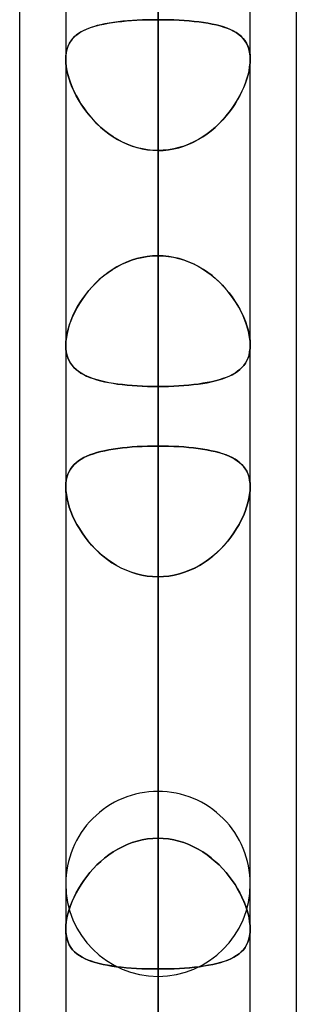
# Model space of a CAD drawing. Header units: millimetres. Extents: x -100 to 120, y -270 to 270.
# Tile 57 of 75: x 47 to 50, y 106 to 117. Entities that reach past the tile are written whole.
import ezdxf

# ---------------------------------------------------------------- set-up
doc = ezdxf.new("R2010")
doc.units = ezdxf.units.MM
doc.layers.add('MAIN-1', color=7, linetype='Continuous')
doc.layers.add('MAIN-2', color=7, linetype='Continuous')

msp = doc.modelspace()

# ---------------------------------------------------------------- linework, layer by layer
at = {"layer": 'MAIN-1'}
for p, q in [((50, 72.595), (50, 139.276)), ((48.489, 0), (48.489, 138.963)), ((46.978, 73.035), (46.978, 138.497)), ((49.496, 0), (49.496, 138.423)), ((47.481, 138.299), (47.481, 0)), ((49.496, 116.195), (49.496, 116.193)), ((49.496, 116.193), (49.496, 116.192)), ((49.496, 116.192), (49.496, 116.19)), ((49.496, 116.19), (49.496, 116.189)), ((49.496, 116.189), (49.496, 116.187)), ((49.496, 116.187), (49.496, 116.186)), ((47.481, 113.069), (47.481, 113.07)), ((47.481, 113.07), (47.481, 113.07)), ((47.481, 113.07), (47.481, 113.07)), ((47.481, 113.07), (47.481, 113.07)), ((47.481, 113.069), (47.481, 113.069)), ((47.481, 113.069), (47.481, 113.069)), ((47.481, 111.525), (47.481, 111.526)), ((47.481, 111.524), (47.481, 111.525)), ((47.481, 111.525), (47.481, 111.525)), ((47.481, 111.525), (47.481, 111.525)), ((47.481, 111.525), (47.481, 111.525)), ((47.481, 111.524), (47.481, 111.524)), ((49.496, 111.529), (49.496, 111.528)), ((49.496, 111.528), (49.496, 111.527)), ((49.496, 111.527), (49.496, 111.526)), ((49.496, 111.526), (49.496, 111.526)), ((49.496, 111.526), (49.496, 111.525)), ((49.496, 111.525), (49.496, 111.524))]:
    msp.add_line(p, q, dxfattribs=at)
at = {"layer": 'MAIN-2'}
for p, q in [((48.489, 155.357), (48.489, 114.045)), ((48.489, 112.619), (48.489, 153.341)), ((48.489, 139.639), (48.489, 102.922)), ((48.489, 138.963), (48.489, 0)), ((48.489, 101.496), (48.489, 137.625)), ((48.489, 137.431), (48.489, 0)), ((48.489, 0), (48.489, 137.431)), ((48.489, 0), (48.489, 127.737)), ((48.489, 127.737), (48.489, 0)), ((48.489, 126.312), (48.489, 0)), ((48.489, 0), (48.489, 126.312)), ((48.489, 123.922), (48.489, 91.797)), ((48.489, 123.74), (48.489, 114.045)), ((48.489, 114.045), (48.489, 123.74)), ((48.489, 90.37), (48.489, 121.907)), ((48.489, 111.97), (48.489, 121.661)), ((48.489, 121.661), (48.489, 111.97)), ((48.489, 117.386), (48.489, 107.696)), ((48.489, 107.696), (48.489, 117.386)), ((47.772, 116.538), (47.812, 116.55)), ((47.824, 116.553), (47.784, 116.541)), ((47.812, 116.55), (47.854, 116.56)), ((47.865, 116.563), (47.824, 116.553)), ((47.854, 116.56), (47.898, 116.57)), ((47.909, 116.572), (47.865, 116.563)), ((47.898, 116.57), (47.944, 116.578)), ((47.955, 116.58), (47.909, 116.572)), ((47.944, 116.578), (47.992, 116.586)), ((48.003, 116.588), (47.955, 116.58)), ((47.992, 116.586), (48.042, 116.593)), ((48.052, 116.594), (48.003, 116.588)), ((48.042, 116.593), (48.093, 116.599)), ((48.103, 116.6), (48.052, 116.594)), ((48.093, 116.599), (48.146, 116.604)), ((48.155, 116.604), (48.103, 116.6)), ((48.146, 116.604), (48.201, 116.608)), ((48.209, 116.608), (48.155, 116.604)), ((48.201, 116.608), (48.257, 116.611)), ((48.263, 116.612), (48.209, 116.608)), ((48.257, 116.611), (48.314, 116.614)), ((48.319, 116.614), (48.263, 116.612)), ((48.314, 116.614), (48.372, 116.616)), ((48.375, 116.616), (48.319, 116.614)), ((48.372, 116.616), (48.43, 116.617)), ((48.432, 116.617), (48.375, 116.616)), ((48.43, 116.617), (48.489, 116.617)), ((48.489, 116.617), (48.432, 116.617)), ((48.489, 116.617), (48.547, 116.617)), ((48.489, 0), (48.489, 116.617)), ((48.489, 116.617), (48.489, 0)), ((48.547, 116.617), (48.489, 116.617)), ((48.547, 116.617), (48.606, 116.616)), ((48.606, 116.616), (48.547, 116.617)), ((48.606, 116.616), (48.663, 116.614)), ((48.663, 116.614), (48.606, 116.616)), ((48.663, 116.614), (48.72, 116.611)), ((48.721, 116.611), (48.663, 116.614)), ((48.72, 116.611), (48.776, 116.608)), ((48.776, 116.608), (48.721, 116.611)), ((48.776, 116.608), (48.831, 116.604)), ((48.831, 116.604), (48.776, 116.608)), ((48.831, 116.604), (48.885, 116.599)), ((48.884, 116.599), (48.831, 116.604)), ((48.936, 116.593), (48.884, 116.599)), ((48.885, 116.599), (48.937, 116.593)), ((48.986, 116.586), (48.936, 116.593)), ((48.937, 116.593), (48.987, 116.586)), ((49.034, 116.578), (48.986, 116.586)), ((48.987, 116.586), (49.035, 116.578)), ((49.08, 116.57), (49.034, 116.578)), ((49.035, 116.578), (49.082, 116.569)), ((49.124, 116.56), (49.08, 116.57)), ((49.082, 116.569), (49.126, 116.56)), ((49.166, 116.55), (49.124, 116.56)), ((49.126, 116.56), (49.168, 116.549)), ((49.205, 116.538), (49.166, 116.55)), ((49.168, 116.549), (49.208, 116.537)), ((47.559, 116.413), (47.582, 116.436)), ((47.595, 116.448), (47.572, 116.427)), ((47.582, 116.436), (47.607, 116.457)), ((47.621, 116.467), (47.595, 116.448)), ((47.607, 116.457), (47.635, 116.477)), ((47.649, 116.484), (47.621, 116.467)), ((47.635, 116.477), (47.666, 116.494)), ((47.679, 116.501), (47.649, 116.484)), ((47.666, 116.494), (47.699, 116.51)), ((47.712, 116.515), (47.679, 116.501)), ((47.699, 116.51), (47.734, 116.525)), ((47.747, 116.529), (47.712, 116.515)), ((47.734, 116.525), (47.772, 116.538)), ((47.784, 116.541), (47.747, 116.529)), ((49.243, 116.525), (49.205, 116.538)), ((49.208, 116.537), (49.246, 116.524)), ((49.278, 116.51), (49.243, 116.525)), ((49.246, 116.524), (49.281, 116.509)), ((49.311, 116.494), (49.278, 116.51)), ((49.281, 116.509), (49.313, 116.493)), ((49.342, 116.477), (49.311, 116.494)), ((49.313, 116.493), (49.343, 116.476)), ((49.37, 116.457), (49.342, 116.477)), ((49.343, 116.476), (49.37, 116.457)), ((49.37, 116.457), (49.395, 116.436)), ((49.396, 116.436), (49.37, 116.457)), ((49.395, 116.436), (49.418, 116.414)), ((49.419, 116.413), (49.396, 116.436)), ((47.496, 116.298), (47.507, 116.33)), ((47.518, 116.353), (47.505, 116.324)), ((47.507, 116.33), (47.522, 116.36)), ((47.533, 116.38), (47.518, 116.353)), ((47.522, 116.36), (47.539, 116.388)), ((47.552, 116.404), (47.533, 116.38)), ((47.539, 116.388), (47.559, 116.413)), ((47.572, 116.427), (47.552, 116.404)), ((49.418, 116.414), (49.437, 116.39)), ((49.439, 116.388), (49.419, 116.413)), ((49.437, 116.39), (49.454, 116.363)), ((49.456, 116.36), (49.439, 116.388)), ((49.454, 116.363), (49.469, 116.334)), ((49.47, 116.33), (49.456, 116.36)), ((49.469, 116.334), (49.48, 116.302)), ((49.482, 116.298), (49.47, 116.33)), ((47.481, 116.186), (47.483, 116.225)), ((47.483, 116.223), (47.481, 116.186)), ((47.483, 116.225), (47.488, 116.262)), ((47.487, 116.259), (47.483, 116.223)), ((47.494, 116.292), (47.487, 116.259)), ((47.488, 116.262), (47.496, 116.298)), ((47.505, 116.324), (47.494, 116.292)), ((49.48, 116.302), (49.489, 116.269)), ((49.49, 116.262), (49.482, 116.298)), ((49.489, 116.269), (49.494, 116.233)), ((49.495, 116.225), (49.49, 116.262)), ((49.494, 116.233), (49.496, 116.195)), ((49.496, 116.186), (49.495, 116.225)), ((47.481, 116.186), (47.483, 116.147)), ((47.483, 116.146), (47.481, 116.186)), ((47.483, 116.147), (47.487, 116.106)), ((47.487, 116.105), (47.483, 116.146)), ((49.495, 116.147), (49.49, 116.106)), ((49.49, 116.105), (49.495, 116.146)), ((49.496, 116.186), (49.495, 116.147)), ((49.495, 116.146), (49.496, 116.186)), ((47.487, 116.106), (47.494, 116.063)), ((47.495, 116.061), (47.487, 116.105)), ((47.494, 116.063), (47.505, 116.019)), ((47.505, 116.017), (47.495, 116.061)), ((47.505, 116.019), (47.517, 115.974)), ((47.518, 115.971), (47.505, 116.017)), ((49.459, 115.971), (49.472, 116.017)), ((49.473, 116.019), (49.46, 115.974)), ((49.472, 116.017), (49.483, 116.061)), ((49.483, 116.063), (49.473, 116.019)), ((49.49, 116.106), (49.483, 116.063)), ((49.483, 116.061), (49.49, 116.105)), ((47.517, 115.974), (47.533, 115.929)), ((47.534, 115.926), (47.518, 115.971)), ((47.533, 115.929), (47.551, 115.883)), ((47.552, 115.88), (47.534, 115.926)), ((49.425, 115.88), (49.444, 115.926)), ((49.445, 115.929), (49.427, 115.883)), ((49.444, 115.926), (49.459, 115.971)), ((49.46, 115.974), (49.445, 115.929)), ((47.551, 115.883), (47.571, 115.837)), ((47.573, 115.833), (47.552, 115.88)), ((47.571, 115.837), (47.594, 115.792)), ((47.596, 115.788), (47.573, 115.833)), ((47.594, 115.792), (47.619, 115.746)), ((49.384, 115.792), (49.358, 115.746)), ((49.382, 115.788), (49.405, 115.833)), ((49.406, 115.837), (49.384, 115.792)), ((49.405, 115.833), (49.425, 115.88)), ((49.427, 115.883), (49.406, 115.837)), ((47.621, 115.742), (47.596, 115.788)), ((47.619, 115.746), (47.647, 115.701)), ((47.649, 115.697), (47.621, 115.742)), ((47.647, 115.701), (47.677, 115.656)), ((47.679, 115.653), (47.649, 115.697)), ((49.299, 115.653), (49.329, 115.697)), ((49.331, 115.701), (49.301, 115.656)), ((49.329, 115.697), (49.356, 115.742)), ((49.358, 115.746), (49.331, 115.701)), ((49.356, 115.742), (49.382, 115.788)), ((47.677, 115.656), (47.709, 115.612)), ((47.711, 115.609), (47.679, 115.653)), ((47.709, 115.612), (47.744, 115.568)), ((47.746, 115.566), (47.711, 115.609)), ((49.231, 115.566), (49.266, 115.609)), ((49.269, 115.612), (49.234, 115.568)), ((49.266, 115.609), (49.299, 115.653)), ((49.301, 115.656), (49.269, 115.612)), ((47.744, 115.568), (47.781, 115.526)), ((47.783, 115.524), (47.746, 115.566)), ((47.781, 115.526), (47.82, 115.485)), ((47.822, 115.483), (47.783, 115.524)), ((47.82, 115.485), (47.862, 115.446)), ((47.864, 115.444), (47.822, 115.483)), ((49.114, 115.444), (49.155, 115.483)), ((49.157, 115.485), (49.116, 115.446)), ((49.155, 115.483), (49.194, 115.524)), ((49.197, 115.526), (49.157, 115.485)), ((49.194, 115.524), (49.231, 115.566)), ((49.234, 115.568), (49.197, 115.526)), ((47.862, 115.446), (47.905, 115.409)), ((47.907, 115.407), (47.864, 115.444)), ((47.905, 115.409), (47.951, 115.374)), ((47.953, 115.373), (47.907, 115.407)), ((47.951, 115.374), (47.998, 115.342)), ((48, 115.34), (47.953, 115.373)), ((48.977, 115.34), (49.024, 115.373)), ((49.027, 115.374), (48.979, 115.342)), ((49.024, 115.373), (49.07, 115.407)), ((49.072, 115.409), (49.027, 115.374)), ((49.07, 115.407), (49.114, 115.444)), ((49.116, 115.446), (49.072, 115.409)), ((47.998, 115.342), (48.047, 115.312)), ((48.05, 115.311), (48, 115.34)), ((48.047, 115.312), (48.098, 115.285)), ((48.1, 115.284), (48.05, 115.311)), ((48.098, 115.285), (48.151, 115.261)), ((48.153, 115.26), (48.1, 115.284)), ((48.151, 115.261), (48.205, 115.24)), ((48.207, 115.239), (48.153, 115.26)), ((48.771, 115.239), (48.825, 115.26)), ((48.827, 115.261), (48.773, 115.24)), ((48.825, 115.26), (48.877, 115.284)), ((48.879, 115.285), (48.827, 115.261)), ((48.877, 115.284), (48.928, 115.311)), ((48.93, 115.312), (48.879, 115.285)), ((48.928, 115.311), (48.977, 115.34)), ((48.979, 115.342), (48.93, 115.312)), ((48.205, 115.24), (48.26, 115.223)), ((48.262, 115.222), (48.207, 115.239)), ((48.26, 115.223), (48.316, 115.209)), ((48.318, 115.209), (48.262, 115.222)), ((48.316, 115.209), (48.373, 115.199)), ((48.374, 115.199), (48.318, 115.209)), ((48.373, 115.199), (48.431, 115.194)), ((48.431, 115.193), (48.374, 115.199)), ((48.431, 115.194), (48.489, 115.192)), ((48.489, 115.192), (48.431, 115.193)), ((48.547, 115.194), (48.489, 115.192)), ((48.489, 115.192), (48.546, 115.193)), ((48.489, 115.192), (48.489, 0)), ((48.489, 0), (48.489, 115.192)), ((48.489, 105.496), (48.489, 115.192)), ((48.489, 115.192), (48.489, 105.496)), ((48.546, 115.193), (48.603, 115.199)), ((48.605, 115.199), (48.547, 115.194)), ((48.603, 115.199), (48.66, 115.209)), ((48.661, 115.209), (48.605, 115.199)), ((48.66, 115.209), (48.716, 115.222)), ((48.717, 115.223), (48.661, 115.209)), ((48.716, 115.222), (48.771, 115.239)), ((48.773, 115.24), (48.717, 115.223)), ((48.144, 113.975), (48.09, 113.95)), ((48.093, 113.952), (48.147, 113.976)), ((48.199, 113.996), (48.144, 113.975)), ((48.147, 113.976), (48.201, 113.996)), ((48.256, 114.013), (48.199, 113.996)), ((48.201, 113.996), (48.257, 114.014)), ((48.313, 114.027), (48.256, 114.013)), ((48.257, 114.014), (48.314, 114.027)), ((48.371, 114.037), (48.313, 114.027)), ((48.314, 114.027), (48.372, 114.037)), ((48.43, 114.043), (48.371, 114.037)), ((48.372, 114.037), (48.43, 114.043)), ((48.43, 114.043), (48.489, 114.045)), ((48.489, 114.045), (48.43, 114.043)), ((48.489, 114.045), (48.546, 114.043)), ((48.547, 114.043), (48.489, 114.045)), ((48.546, 114.043), (48.603, 114.037)), ((48.606, 114.037), (48.547, 114.043)), ((48.603, 114.037), (48.659, 114.028)), ((48.663, 114.027), (48.606, 114.037)), ((48.659, 114.028), (48.714, 114.015)), ((48.72, 114.014), (48.663, 114.027)), ((48.714, 114.015), (48.769, 113.999)), ((48.776, 113.996), (48.72, 114.014)), ((48.769, 113.999), (48.823, 113.979)), ((48.831, 113.976), (48.776, 113.996)), ((48.823, 113.979), (48.875, 113.956)), ((48.884, 113.952), (48.831, 113.976)), ((47.898, 113.828), (47.944, 113.863)), ((47.987, 113.892), (47.939, 113.859)), ((47.944, 113.863), (47.992, 113.895)), ((48.038, 113.923), (47.987, 113.892)), ((47.992, 113.895), (48.042, 113.925)), ((48.09, 113.95), (48.038, 113.923)), ((48.042, 113.925), (48.093, 113.952)), ((48.875, 113.956), (48.926, 113.93)), ((48.936, 113.925), (48.884, 113.952)), ((48.926, 113.93), (48.975, 113.902)), ((48.986, 113.895), (48.936, 113.925)), ((48.975, 113.902), (49.023, 113.87)), ((49.034, 113.863), (48.986, 113.895)), ((49.023, 113.87), (49.068, 113.836)), ((49.08, 113.828), (49.034, 113.863)), ((47.847, 113.785), (47.805, 113.744)), ((47.812, 113.751), (47.854, 113.79)), ((47.892, 113.823), (47.847, 113.785)), ((47.854, 113.79), (47.898, 113.828)), ((47.939, 113.859), (47.892, 113.823)), ((49.068, 113.836), (49.112, 113.8)), ((49.124, 113.79), (49.08, 113.828)), ((49.112, 113.8), (49.154, 113.762)), ((49.166, 113.751), (49.124, 113.79)), ((49.154, 113.762), (49.194, 113.722)), ((47.727, 113.659), (47.693, 113.615)), ((47.699, 113.623), (47.734, 113.667)), ((47.765, 113.702), (47.727, 113.659)), ((47.734, 113.667), (47.772, 113.71)), ((47.805, 113.744), (47.765, 113.702)), ((47.772, 113.71), (47.812, 113.751)), ((49.205, 113.71), (49.166, 113.751)), ((49.194, 113.722), (49.231, 113.681)), ((49.243, 113.667), (49.205, 113.71)), ((49.231, 113.681), (49.266, 113.639)), ((49.278, 113.623), (49.243, 113.667)), ((47.66, 113.569), (47.63, 113.523)), ((47.635, 113.531), (47.666, 113.578)), ((47.693, 113.615), (47.66, 113.569)), ((47.666, 113.578), (47.699, 113.623)), ((49.266, 113.639), (49.299, 113.595)), ((49.311, 113.578), (49.278, 113.623)), ((49.299, 113.595), (49.329, 113.551)), ((49.342, 113.531), (49.311, 113.578)), ((49.329, 113.551), (49.357, 113.507)), ((47.559, 113.389), (47.582, 113.437)), ((47.603, 113.477), (47.579, 113.43)), ((47.582, 113.437), (47.607, 113.484)), ((47.63, 113.523), (47.603, 113.477)), ((47.607, 113.484), (47.635, 113.531)), ((49.37, 113.484), (49.342, 113.531)), ((49.357, 113.507), (49.383, 113.462)), ((49.396, 113.437), (49.37, 113.484)), ((49.383, 113.462), (49.406, 113.417)), ((49.419, 113.389), (49.396, 113.437)), ((47.537, 113.336), (47.52, 113.29)), ((47.522, 113.293), (47.539, 113.341)), ((47.556, 113.383), (47.537, 113.336)), ((47.539, 113.341), (47.559, 113.389)), ((47.579, 113.43), (47.556, 113.383)), ((49.406, 113.417), (49.426, 113.371)), ((49.439, 113.341), (49.419, 113.389)), ((49.426, 113.371), (49.444, 113.326)), ((49.456, 113.293), (49.439, 113.341)), ((49.444, 113.326), (49.46, 113.281)), ((47.506, 113.243), (47.495, 113.198)), ((47.496, 113.2), (47.507, 113.246)), ((47.52, 113.29), (47.506, 113.243)), ((47.507, 113.246), (47.522, 113.293)), ((49.47, 113.246), (49.456, 113.293)), ((49.46, 113.281), (49.473, 113.236)), ((49.482, 113.2), (49.47, 113.246)), ((49.473, 113.236), (49.483, 113.193)), ((47.481, 113.07), (47.483, 113.111)), ((47.483, 113.111), (47.481, 113.07)), ((47.483, 113.111), (47.488, 113.155)), ((47.488, 113.153), (47.483, 113.111)), ((47.488, 113.155), (47.496, 113.2)), ((47.495, 113.198), (47.488, 113.153)), ((49.49, 113.155), (49.482, 113.2)), ((49.483, 113.193), (49.491, 113.15)), ((49.495, 113.111), (49.49, 113.155)), ((49.491, 113.15), (49.495, 113.109)), ((49.496, 113.07), (49.495, 113.111)), ((49.495, 113.109), (49.496, 113.07)), ((47.481, 113.07), (47.483, 113.033)), ((47.483, 113.031), (47.481, 113.069)), ((47.483, 113.033), (47.487, 112.997)), ((47.487, 112.995), (47.483, 113.031)), ((49.495, 113.032), (49.49, 112.997)), ((49.49, 112.996), (49.495, 113.032)), ((49.496, 113.07), (49.495, 113.032)), ((49.495, 113.032), (49.496, 113.07)), ((47.487, 112.997), (47.494, 112.963)), ((47.495, 112.961), (47.487, 112.995)), ((47.494, 112.963), (47.505, 112.932)), ((47.505, 112.93), (47.495, 112.961)), ((47.505, 112.932), (47.517, 112.902)), ((47.518, 112.9), (47.505, 112.93)), ((47.517, 112.902), (47.533, 112.875)), ((47.534, 112.873), (47.518, 112.9)), ((49.46, 112.902), (49.444, 112.875)), ((49.444, 112.873), (49.459, 112.901)), ((49.459, 112.901), (49.472, 112.93)), ((49.473, 112.931), (49.46, 112.902)), ((49.472, 112.93), (49.483, 112.962)), ((49.483, 112.963), (49.473, 112.931)), ((49.49, 112.997), (49.483, 112.963)), ((49.483, 112.962), (49.49, 112.996)), ((47.533, 112.875), (47.551, 112.85)), ((47.553, 112.847), (47.534, 112.873)), ((47.551, 112.85), (47.571, 112.826)), ((47.573, 112.824), (47.553, 112.847)), ((47.571, 112.826), (47.594, 112.805)), ((47.596, 112.803), (47.573, 112.824)), ((47.594, 112.805), (47.619, 112.785)), ((47.622, 112.783), (47.596, 112.803)), ((49.356, 112.783), (49.382, 112.803)), ((49.383, 112.805), (49.358, 112.785)), ((49.382, 112.803), (49.405, 112.825)), ((49.406, 112.826), (49.383, 112.805)), ((49.405, 112.825), (49.425, 112.848)), ((49.426, 112.849), (49.406, 112.826)), ((49.425, 112.848), (49.444, 112.873)), ((49.444, 112.875), (49.426, 112.849)), ((47.619, 112.785), (47.647, 112.766)), ((47.649, 112.765), (47.622, 112.783)), ((47.647, 112.766), (47.677, 112.749)), ((47.679, 112.748), (47.649, 112.765)), ((47.677, 112.749), (47.709, 112.733)), ((47.712, 112.732), (47.679, 112.748)), ((47.709, 112.733), (47.744, 112.718)), ((47.747, 112.717), (47.712, 112.732)), ((47.744, 112.718), (47.781, 112.705)), ((47.784, 112.704), (47.747, 112.717)), ((47.781, 112.705), (47.82, 112.693)), ((47.823, 112.692), (47.784, 112.704)), ((47.82, 112.693), (47.861, 112.681)), ((47.864, 112.681), (47.823, 112.692)), ((47.861, 112.681), (47.905, 112.671)), ((47.908, 112.671), (47.864, 112.681)), ((49.07, 112.671), (49.114, 112.681)), ((49.116, 112.681), (49.072, 112.671)), ((49.114, 112.681), (49.155, 112.692)), ((49.157, 112.693), (49.116, 112.681)), ((49.155, 112.692), (49.195, 112.704)), ((49.196, 112.705), (49.157, 112.693)), ((49.195, 112.704), (49.231, 112.718)), ((49.234, 112.718), (49.196, 112.705)), ((49.231, 112.718), (49.266, 112.732)), ((49.268, 112.733), (49.234, 112.718)), ((49.266, 112.732), (49.299, 112.748)), ((49.301, 112.749), (49.268, 112.733)), ((49.299, 112.748), (49.329, 112.765)), ((49.331, 112.766), (49.301, 112.749)), ((49.329, 112.765), (49.356, 112.783)), ((49.358, 112.785), (49.331, 112.766)), ((47.905, 112.671), (47.95, 112.662)), ((47.953, 112.661), (47.908, 112.671)), ((47.95, 112.662), (47.998, 112.654)), ((48.001, 112.653), (47.953, 112.661)), ((47.998, 112.654), (48.047, 112.646)), ((48.05, 112.646), (48.001, 112.653)), ((48.047, 112.646), (48.098, 112.64)), ((48.101, 112.64), (48.05, 112.646)), ((48.098, 112.64), (48.151, 112.634)), ((48.153, 112.634), (48.101, 112.64)), ((48.151, 112.634), (48.205, 112.63)), ((48.207, 112.629), (48.153, 112.634)), ((48.205, 112.63), (48.26, 112.626)), ((48.262, 112.626), (48.207, 112.629)), ((48.26, 112.626), (48.316, 112.623)), ((48.318, 112.623), (48.262, 112.626)), ((48.316, 112.623), (48.373, 112.621)), ((48.374, 112.621), (48.318, 112.623)), ((48.373, 112.621), (48.431, 112.619)), ((48.431, 112.619), (48.374, 112.621)), ((48.489, 112.619), (48.431, 112.619)), ((48.431, 112.619), (48.489, 112.619)), ((48.547, 112.619), (48.489, 112.619)), ((48.489, 112.619), (48.546, 112.619)), ((48.489, 112.619), (48.489, 102.922)), ((48.489, 102.922), (48.489, 112.619)), ((48.546, 112.619), (48.603, 112.621)), ((48.605, 112.621), (48.547, 112.619)), ((48.603, 112.621), (48.66, 112.623)), ((48.661, 112.623), (48.605, 112.621)), ((48.66, 112.623), (48.716, 112.626)), ((48.717, 112.626), (48.661, 112.623)), ((48.716, 112.626), (48.771, 112.629)), ((48.772, 112.63), (48.717, 112.626)), ((48.771, 112.629), (48.825, 112.634)), ((48.827, 112.634), (48.772, 112.63)), ((48.825, 112.634), (48.877, 112.64)), ((48.879, 112.64), (48.827, 112.634)), ((48.877, 112.64), (48.928, 112.646)), ((48.93, 112.646), (48.879, 112.64)), ((48.928, 112.646), (48.977, 112.653)), ((48.979, 112.654), (48.93, 112.646)), ((48.977, 112.653), (49.025, 112.661)), ((49.027, 112.662), (48.979, 112.654)), ((49.025, 112.661), (49.07, 112.671)), ((49.072, 112.671), (49.027, 112.662)), ((47.952, 111.929), (47.906, 111.92)), ((47.908, 111.92), (47.953, 111.929)), ((47.999, 111.937), (47.952, 111.929)), ((47.953, 111.929), (48, 111.937)), ((48.049, 111.944), (47.999, 111.937)), ((48, 111.937), (48.049, 111.944)), ((48.1, 111.95), (48.049, 111.944)), ((48.049, 111.944), (48.1, 111.95)), ((48.152, 111.955), (48.1, 111.95)), ((48.1, 111.95), (48.153, 111.955)), ((48.206, 111.96), (48.152, 111.955)), ((48.153, 111.955), (48.206, 111.96)), ((48.261, 111.964), (48.206, 111.96)), ((48.206, 111.96), (48.261, 111.964)), ((48.317, 111.966), (48.261, 111.964)), ((48.261, 111.964), (48.317, 111.966)), ((48.374, 111.968), (48.317, 111.966)), ((48.317, 111.966), (48.374, 111.968)), ((48.431, 111.97), (48.374, 111.968)), ((48.374, 111.968), (48.431, 111.97)), ((48.489, 111.97), (48.431, 111.97)), ((48.431, 111.97), (48.489, 111.97)), ((48.489, 111.97), (48.546, 111.97)), ((48.489, 107.696), (48.489, 111.97)), ((48.489, 111.97), (48.489, 107.696)), ((48.546, 111.97), (48.489, 111.97)), ((48.546, 111.97), (48.603, 111.968)), ((48.604, 111.968), (48.546, 111.97)), ((48.603, 111.968), (48.66, 111.966)), ((48.661, 111.966), (48.604, 111.968)), ((48.66, 111.966), (48.715, 111.964)), ((48.717, 111.964), (48.661, 111.966)), ((48.715, 111.964), (48.77, 111.96)), ((48.772, 111.96), (48.717, 111.964)), ((48.77, 111.96), (48.824, 111.956)), ((48.825, 111.955), (48.772, 111.96)), ((48.824, 111.956), (48.876, 111.95)), ((48.878, 111.95), (48.825, 111.955)), ((48.876, 111.95), (48.927, 111.944)), ((48.929, 111.944), (48.878, 111.95)), ((48.927, 111.944), (48.976, 111.937)), ((48.978, 111.937), (48.929, 111.944)), ((48.976, 111.937), (49.023, 111.929)), ((49.025, 111.929), (48.978, 111.937)), ((49.023, 111.929), (49.069, 111.92)), ((49.071, 111.92), (49.025, 111.929)), ((47.648, 111.827), (47.62, 111.809)), ((47.621, 111.809), (47.649, 111.827)), ((47.678, 111.844), (47.648, 111.827)), ((47.649, 111.827), (47.679, 111.844)), ((47.71, 111.859), (47.678, 111.844)), ((47.679, 111.844), (47.711, 111.86)), ((47.745, 111.874), (47.71, 111.859)), ((47.711, 111.86), (47.746, 111.874)), ((47.782, 111.887), (47.745, 111.874)), ((47.746, 111.874), (47.783, 111.887)), ((47.821, 111.899), (47.782, 111.887)), ((47.783, 111.887), (47.823, 111.899)), ((47.863, 111.91), (47.821, 111.899)), ((47.823, 111.899), (47.864, 111.91)), ((47.906, 111.92), (47.863, 111.91)), ((47.864, 111.91), (47.908, 111.92)), ((49.069, 111.92), (49.112, 111.91)), ((49.114, 111.91), (49.071, 111.92)), ((49.112, 111.91), (49.154, 111.9)), ((49.156, 111.899), (49.114, 111.91)), ((49.154, 111.9), (49.193, 111.888)), ((49.195, 111.887), (49.156, 111.899)), ((49.193, 111.888), (49.23, 111.875)), ((49.232, 111.874), (49.195, 111.887)), ((49.23, 111.875), (49.265, 111.861)), ((49.267, 111.86), (49.232, 111.874)), ((49.265, 111.861), (49.297, 111.845)), ((49.3, 111.844), (49.267, 111.86)), ((49.297, 111.845), (49.327, 111.828)), ((49.33, 111.827), (49.3, 111.844)), ((49.327, 111.828), (49.355, 111.81)), ((49.358, 111.809), (49.33, 111.827)), ((47.518, 111.693), (47.534, 111.72)), ((47.533, 111.719), (47.518, 111.692)), ((47.551, 111.744), (47.533, 111.719)), ((47.534, 111.72), (47.552, 111.745)), ((47.572, 111.768), (47.551, 111.744)), ((47.552, 111.745), (47.572, 111.768)), ((47.595, 111.789), (47.572, 111.768)), ((47.572, 111.768), (47.595, 111.789)), ((47.62, 111.809), (47.595, 111.789)), ((47.595, 111.789), (47.621, 111.809)), ((49.355, 111.81), (49.38, 111.791)), ((49.383, 111.789), (49.358, 111.809)), ((49.38, 111.791), (49.403, 111.77)), ((49.406, 111.767), (49.383, 111.789)), ((49.403, 111.77), (49.424, 111.747)), ((49.426, 111.744), (49.406, 111.767)), ((49.424, 111.747), (49.442, 111.722)), ((49.444, 111.719), (49.426, 111.744)), ((49.442, 111.722), (49.458, 111.695)), ((49.46, 111.692), (49.444, 111.719)), ((47.487, 111.599), (47.495, 111.632)), ((47.494, 111.631), (47.487, 111.597)), ((47.505, 111.663), (47.494, 111.631)), ((47.495, 111.632), (47.505, 111.664)), ((47.505, 111.664), (47.518, 111.693)), ((47.518, 111.692), (47.505, 111.663)), ((49.458, 111.695), (49.471, 111.666)), ((49.473, 111.663), (49.46, 111.692)), ((49.471, 111.666), (49.482, 111.635)), ((49.483, 111.631), (49.473, 111.663)), ((49.482, 111.635), (49.49, 111.602)), ((49.49, 111.597), (49.483, 111.631)), ((47.481, 111.526), (47.483, 111.563)), ((47.483, 111.561), (47.481, 111.524)), ((47.481, 111.524), (47.483, 111.483)), ((47.483, 111.483), (47.481, 111.524)), ((47.483, 111.563), (47.487, 111.599)), ((47.487, 111.597), (47.483, 111.561)), ((49.49, 111.602), (49.494, 111.566)), ((49.495, 111.561), (49.49, 111.597)), ((49.494, 111.566), (49.496, 111.529)), ((49.496, 111.524), (49.495, 111.561)), ((49.496, 111.524), (49.495, 111.483)), ((49.495, 111.483), (49.496, 111.524)), ((47.483, 111.483), (47.488, 111.441)), ((47.487, 111.441), (47.483, 111.483)), ((47.495, 111.397), (47.487, 111.441)), ((47.488, 111.441), (47.495, 111.396)), ((47.506, 111.351), (47.495, 111.397)), ((47.495, 111.396), (47.506, 111.351)), ((49.471, 111.351), (49.482, 111.397)), ((49.482, 111.396), (49.471, 111.351)), ((49.49, 111.441), (49.482, 111.396)), ((49.482, 111.397), (49.49, 111.441)), ((49.495, 111.483), (49.49, 111.441)), ((49.49, 111.441), (49.495, 111.483)), ((47.506, 111.351), (47.52, 111.305)), ((47.52, 111.305), (47.506, 111.351)), ((47.52, 111.305), (47.537, 111.258)), ((47.537, 111.258), (47.52, 111.305)), ((49.457, 111.305), (49.441, 111.258)), ((49.441, 111.258), (49.457, 111.305)), ((49.471, 111.351), (49.457, 111.305)), ((49.457, 111.305), (49.471, 111.351)), ((47.537, 111.258), (47.556, 111.211)), ((47.556, 111.211), (47.537, 111.258)), ((47.556, 111.211), (47.578, 111.164)), ((47.578, 111.164), (47.556, 111.211)), ((49.421, 111.211), (49.399, 111.164)), ((49.399, 111.164), (49.421, 111.211)), ((49.441, 111.258), (49.421, 111.211)), ((49.421, 111.211), (49.441, 111.258)), ((47.578, 111.164), (47.603, 111.117)), ((47.603, 111.117), (47.578, 111.164)), ((47.603, 111.117), (47.63, 111.07)), ((47.63, 111.071), (47.603, 111.117)), ((47.659, 111.025), (47.63, 111.071)), ((47.63, 111.07), (47.66, 111.024)), ((49.318, 111.025), (49.348, 111.071)), ((49.348, 111.07), (49.318, 111.024)), ((49.375, 111.117), (49.348, 111.07)), ((49.348, 111.071), (49.375, 111.117)), ((49.399, 111.164), (49.375, 111.117)), ((49.375, 111.117), (49.399, 111.164)), ((47.692, 110.979), (47.659, 111.025)), ((47.66, 111.024), (47.692, 110.978)), ((47.726, 110.935), (47.692, 110.979)), ((47.692, 110.978), (47.727, 110.934)), ((49.285, 110.978), (49.25, 110.934)), ((49.251, 110.935), (49.286, 110.979)), ((49.318, 111.024), (49.285, 110.978)), ((49.286, 110.979), (49.318, 111.025)), ((47.763, 110.891), (47.726, 110.935)), ((47.727, 110.934), (47.765, 110.89)), ((47.803, 110.849), (47.763, 110.891)), ((47.765, 110.89), (47.805, 110.848)), ((49.213, 110.89), (49.173, 110.848)), ((49.174, 110.849), (49.214, 110.891)), ((49.25, 110.934), (49.213, 110.89)), ((49.214, 110.891), (49.251, 110.935)), ((47.845, 110.809), (47.803, 110.849)), ((47.805, 110.848), (47.847, 110.807)), ((47.89, 110.77), (47.845, 110.809)), ((47.847, 110.807), (47.891, 110.769)), ((47.936, 110.734), (47.89, 110.77)), ((47.891, 110.769), (47.938, 110.733)), ((49.086, 110.769), (49.04, 110.733)), ((49.041, 110.734), (49.088, 110.77)), ((49.13, 110.807), (49.086, 110.769)), ((49.088, 110.77), (49.132, 110.809)), ((49.173, 110.848), (49.13, 110.807)), ((49.132, 110.809), (49.174, 110.849)), ((47.985, 110.7), (47.936, 110.734)), ((47.938, 110.733), (47.986, 110.699)), ((48.036, 110.669), (47.985, 110.7)), ((47.986, 110.699), (48.037, 110.669)), ((48.088, 110.641), (48.036, 110.669)), ((48.037, 110.669), (48.089, 110.641)), ((48.142, 110.617), (48.088, 110.641)), ((48.089, 110.641), (48.143, 110.616)), ((48.888, 110.641), (48.834, 110.616)), ((48.836, 110.617), (48.89, 110.641)), ((48.941, 110.669), (48.888, 110.641)), ((48.89, 110.641), (48.942, 110.669)), ((48.991, 110.699), (48.941, 110.669)), ((48.942, 110.669), (48.992, 110.7)), ((49.04, 110.733), (48.991, 110.699)), ((48.992, 110.7), (49.041, 110.734)), ((48.197, 110.595), (48.142, 110.617)), ((48.143, 110.616), (48.198, 110.595)), ((48.254, 110.577), (48.197, 110.595)), ((48.198, 110.595), (48.255, 110.577)), ((48.312, 110.563), (48.254, 110.577)), ((48.255, 110.577), (48.312, 110.563)), ((48.312, 110.563), (48.37, 110.553)), ((48.37, 110.553), (48.312, 110.563)), ((48.37, 110.553), (48.429, 110.547)), ((48.429, 110.547), (48.37, 110.553)), ((48.429, 110.547), (48.489, 110.545)), ((48.489, 110.545), (48.429, 110.547)), ((48.548, 110.547), (48.489, 110.545)), ((48.489, 110.545), (48.548, 110.547)), ((48.489, 110.545), (48.489, 106.271)), ((48.489, 106.271), (48.489, 110.545)), ((48.489, 100.854), (48.489, 110.545)), ((48.489, 110.545), (48.489, 100.854)), ((48.607, 110.553), (48.548, 110.547)), ((48.548, 110.547), (48.607, 110.553)), ((48.665, 110.563), (48.607, 110.553)), ((48.607, 110.553), (48.666, 110.563)), ((48.723, 110.577), (48.665, 110.563)), ((48.666, 110.563), (48.723, 110.577)), ((48.779, 110.595), (48.723, 110.577)), ((48.723, 110.577), (48.78, 110.595)), ((48.834, 110.616), (48.779, 110.595)), ((48.78, 110.595), (48.836, 110.617)), ((48.489, 108.206), (48.489, 80.668)), ((48.152, 107.627), (48.206, 107.648)), ((48.206, 107.648), (48.152, 107.627)), ((48.206, 107.648), (48.261, 107.665)), ((48.261, 107.665), (48.206, 107.648)), ((48.261, 107.665), (48.317, 107.678)), ((48.317, 107.678), (48.261, 107.665)), ((48.317, 107.678), (48.374, 107.688)), ((48.374, 107.688), (48.317, 107.678)), ((48.374, 107.688), (48.431, 107.694)), ((48.431, 107.694), (48.374, 107.688)), ((48.431, 107.694), (48.489, 107.696)), ((48.489, 107.696), (48.431, 107.694)), ((48.546, 107.694), (48.489, 107.696)), ((48.489, 107.696), (48.547, 107.694)), ((48.604, 107.688), (48.546, 107.694)), ((48.547, 107.694), (48.604, 107.688)), ((48.661, 107.678), (48.604, 107.688)), ((48.604, 107.688), (48.66, 107.678)), ((48.66, 107.678), (48.716, 107.665)), ((48.717, 107.665), (48.661, 107.678)), ((48.716, 107.665), (48.771, 107.648)), ((48.772, 107.648), (48.717, 107.665)), ((48.771, 107.648), (48.825, 107.627)), ((48.825, 107.627), (48.772, 107.648)), ((47.952, 107.515), (48, 107.547)), ((47.999, 107.547), (47.952, 107.515)), ((48.049, 107.577), (47.999, 107.547)), ((48, 107.547), (48.049, 107.577)), ((48.049, 107.577), (48.1, 107.604)), ((48.1, 107.604), (48.049, 107.577)), ((48.1, 107.604), (48.152, 107.627)), ((48.152, 107.627), (48.1, 107.604)), ((48.878, 107.604), (48.825, 107.627)), ((48.825, 107.627), (48.878, 107.604)), ((48.929, 107.577), (48.878, 107.604)), ((48.878, 107.604), (48.929, 107.577)), ((48.978, 107.547), (48.929, 107.577)), ((48.929, 107.577), (48.978, 107.547)), ((49.025, 107.515), (48.978, 107.547)), ((48.978, 107.547), (49.026, 107.515)), ((47.863, 107.443), (47.821, 107.405)), ((47.822, 107.405), (47.863, 107.444)), ((47.863, 107.444), (47.907, 107.481)), ((47.906, 107.48), (47.863, 107.443)), ((47.952, 107.515), (47.906, 107.48)), ((47.907, 107.481), (47.952, 107.515)), ((49.071, 107.481), (49.025, 107.515)), ((49.026, 107.515), (49.071, 107.48)), ((49.114, 107.444), (49.071, 107.481)), ((49.071, 107.48), (49.115, 107.443)), ((49.156, 107.405), (49.114, 107.444)), ((49.115, 107.443), (49.156, 107.405)), ((47.71, 107.28), (47.745, 107.323)), ((47.745, 107.322), (47.71, 107.279)), ((47.745, 107.323), (47.783, 107.365)), ((47.782, 107.364), (47.745, 107.322)), ((47.821, 107.405), (47.782, 107.364)), ((47.783, 107.365), (47.822, 107.405)), ((49.195, 107.365), (49.156, 107.405)), ((49.156, 107.405), (49.196, 107.364)), ((49.232, 107.323), (49.195, 107.365)), ((49.196, 107.364), (49.233, 107.322)), ((49.267, 107.28), (49.232, 107.323)), ((49.233, 107.322), (49.267, 107.279)), ((47.648, 107.191), (47.678, 107.236)), ((47.678, 107.235), (47.648, 107.191)), ((47.678, 107.236), (47.71, 107.28)), ((47.71, 107.279), (47.678, 107.235)), ((49.3, 107.236), (49.267, 107.28)), ((49.267, 107.279), (49.3, 107.235)), ((49.33, 107.191), (49.3, 107.236)), ((49.3, 107.235), (49.33, 107.191)), ((47.595, 107.101), (47.572, 107.055)), ((47.572, 107.054), (47.594, 107.1)), ((47.594, 107.1), (47.62, 107.145)), ((47.62, 107.146), (47.595, 107.101)), ((47.62, 107.145), (47.648, 107.191)), ((47.648, 107.191), (47.62, 107.146)), ((49.358, 107.145), (49.33, 107.191)), ((49.33, 107.191), (49.357, 107.146)), ((49.357, 107.146), (49.383, 107.101)), ((49.383, 107.1), (49.358, 107.145)), ((49.383, 107.101), (49.405, 107.055)), ((49.406, 107.054), (49.383, 107.1)), ((47.551, 107.009), (47.533, 106.964)), ((47.533, 106.963), (47.551, 107.008)), ((47.572, 107.055), (47.551, 107.009)), ((47.551, 107.008), (47.572, 107.054)), ((49.405, 107.055), (49.426, 107.009)), ((49.426, 107.008), (49.406, 107.054)), ((49.426, 107.009), (49.444, 106.964)), ((49.444, 106.963), (49.426, 107.008)), ((47.505, 106.873), (47.518, 106.918)), ((47.518, 106.918), (47.505, 106.873)), ((47.533, 106.964), (47.518, 106.918)), ((47.518, 106.918), (47.533, 106.963)), ((49.444, 106.964), (49.46, 106.918)), ((49.46, 106.918), (49.444, 106.963)), ((49.473, 106.873), (49.46, 106.918)), ((49.46, 106.918), (49.473, 106.873)), ((47.483, 106.745), (47.487, 106.786)), ((47.487, 106.786), (47.483, 106.745)), ((47.487, 106.786), (47.494, 106.829)), ((47.494, 106.829), (47.487, 106.786)), ((47.494, 106.829), (47.505, 106.873)), ((47.505, 106.873), (47.494, 106.829)), ((49.483, 106.829), (49.473, 106.873)), ((49.473, 106.873), (49.483, 106.829)), ((49.49, 106.786), (49.483, 106.829)), ((49.483, 106.829), (49.49, 106.786)), ((49.495, 106.745), (49.49, 106.786)), ((49.49, 106.786), (49.495, 106.745)), ((47.481, 106.705), (47.483, 106.745)), ((47.483, 106.745), (47.481, 106.705)), ((47.483, 106.667), (47.481, 106.705)), ((47.481, 106.705), (47.483, 106.667)), ((49.496, 106.705), (49.495, 106.745)), ((49.495, 106.745), (49.496, 106.705)), ((49.495, 106.667), (49.496, 106.705)), ((49.496, 106.705), (49.495, 106.667)), ((47.487, 106.63), (47.483, 106.667)), ((47.483, 106.667), (47.488, 106.63)), ((47.495, 106.596), (47.487, 106.63)), ((47.488, 106.63), (47.495, 106.595)), ((47.506, 106.563), (47.495, 106.596)), ((47.495, 106.595), (47.506, 106.563)), ((47.52, 106.534), (47.506, 106.563)), ((47.506, 106.563), (47.52, 106.534)), ((49.457, 106.534), (49.471, 106.563)), ((49.471, 106.563), (49.457, 106.534)), ((49.471, 106.563), (49.482, 106.596)), ((49.482, 106.595), (49.471, 106.563)), ((49.482, 106.596), (49.49, 106.63)), ((49.49, 106.63), (49.482, 106.595)), ((49.49, 106.63), (49.495, 106.667)), ((49.495, 106.667), (49.49, 106.63)), ((47.537, 106.506), (47.52, 106.534)), ((47.52, 106.534), (47.537, 106.506)), ((47.556, 106.481), (47.537, 106.506)), ((47.537, 106.506), (47.556, 106.481)), ((47.578, 106.458), (47.556, 106.481)), ((47.556, 106.481), (47.578, 106.458)), ((47.603, 106.437), (47.578, 106.458)), ((47.578, 106.458), (47.603, 106.437)), ((49.375, 106.437), (49.399, 106.458)), ((49.399, 106.458), (49.375, 106.437)), ((49.399, 106.458), (49.421, 106.481)), ((49.421, 106.481), (49.399, 106.458)), ((49.421, 106.481), (49.441, 106.506)), ((49.441, 106.506), (49.421, 106.481)), ((49.441, 106.506), (49.457, 106.534)), ((49.457, 106.534), (49.441, 106.506)), ((47.63, 106.417), (47.603, 106.437)), ((47.603, 106.437), (47.63, 106.417)), ((47.659, 106.4), (47.63, 106.417)), ((47.63, 106.417), (47.66, 106.399)), ((47.692, 106.383), (47.659, 106.4)), ((47.66, 106.399), (47.692, 106.383)), ((47.726, 106.368), (47.692, 106.383)), ((47.692, 106.383), (47.727, 106.368)), ((47.763, 106.355), (47.726, 106.368)), ((47.727, 106.368), (47.765, 106.354)), ((47.803, 106.342), (47.763, 106.355)), ((47.765, 106.354), (47.805, 106.342)), ((49.213, 106.354), (49.173, 106.342)), ((49.174, 106.342), (49.214, 106.355)), ((49.25, 106.368), (49.213, 106.354)), ((49.214, 106.355), (49.251, 106.368)), ((49.285, 106.383), (49.25, 106.368)), ((49.251, 106.368), (49.286, 106.383)), ((49.318, 106.399), (49.285, 106.383)), ((49.286, 106.383), (49.318, 106.4)), ((49.318, 106.4), (49.348, 106.417)), ((49.348, 106.417), (49.318, 106.399)), ((49.348, 106.417), (49.375, 106.437)), ((49.375, 106.437), (49.348, 106.417)), ((47.845, 106.331), (47.803, 106.342)), ((47.805, 106.342), (47.847, 106.331)), ((47.89, 106.321), (47.845, 106.331)), ((47.847, 106.331), (47.891, 106.32)), ((47.936, 106.312), (47.89, 106.321)), ((47.891, 106.32), (47.938, 106.311)), ((47.985, 106.304), (47.936, 106.312)), ((47.938, 106.311), (47.986, 106.303)), ((48.036, 106.296), (47.985, 106.304)), ((47.986, 106.303), (48.037, 106.296)), ((48.088, 106.29), (48.036, 106.296)), ((48.037, 106.296), (48.089, 106.29)), ((48.142, 106.285), (48.088, 106.29)), ((48.089, 106.29), (48.143, 106.285)), ((48.197, 106.281), (48.142, 106.285)), ((48.143, 106.285), (48.198, 106.28)), ((48.254, 106.277), (48.197, 106.281)), ((48.198, 106.28), (48.255, 106.277)), ((48.312, 106.274), (48.254, 106.277)), ((48.255, 106.277), (48.312, 106.274)), ((48.37, 106.272), (48.312, 106.274)), ((48.312, 106.274), (48.37, 106.272)), ((48.429, 106.271), (48.37, 106.272)), ((48.37, 106.272), (48.429, 106.271)), ((48.489, 106.271), (48.429, 106.271)), ((48.429, 106.271), (48.489, 106.271)), ((48.489, 106.271), (48.548, 106.271)), ((48.548, 106.271), (48.489, 106.271)), ((48.489, 106.271), (48.489, 96.58)), ((48.489, 96.58), (48.489, 106.271)), ((48.548, 106.271), (48.607, 106.272)), ((48.607, 106.272), (48.548, 106.271)), ((48.607, 106.272), (48.666, 106.274)), ((48.665, 106.274), (48.607, 106.272)), ((48.723, 106.277), (48.665, 106.274)), ((48.666, 106.274), (48.723, 106.277)), ((48.723, 106.277), (48.78, 106.281)), ((48.779, 106.28), (48.723, 106.277)), ((48.834, 106.285), (48.779, 106.28)), ((48.78, 106.281), (48.836, 106.285)), ((48.888, 106.29), (48.834, 106.285)), ((48.836, 106.285), (48.89, 106.29)), ((48.941, 106.296), (48.888, 106.29)), ((48.89, 106.29), (48.942, 106.296)), ((48.991, 106.303), (48.941, 106.296)), ((48.942, 106.296), (48.992, 106.304)), ((49.04, 106.311), (48.991, 106.303)), ((48.992, 106.304), (49.041, 106.312)), ((49.086, 106.32), (49.04, 106.311)), ((49.041, 106.312), (49.088, 106.321)), ((49.13, 106.331), (49.086, 106.32)), ((49.088, 106.321), (49.132, 106.331)), ((49.173, 106.342), (49.13, 106.331)), ((49.132, 106.331), (49.174, 106.342)), ((48.489, 79.079), (48.489, 106.191))]:
    msp.add_line(p, q, dxfattribs=at)
for start, end in [(90, 180.0001), (359.9999, 90), (180.0001, 270), (270, 359.9999)]:
    msp.add_arc((48.489, 107.198), 1.008, start, end, dxfattribs=at)

doc.saveas('drawing.dxf')
